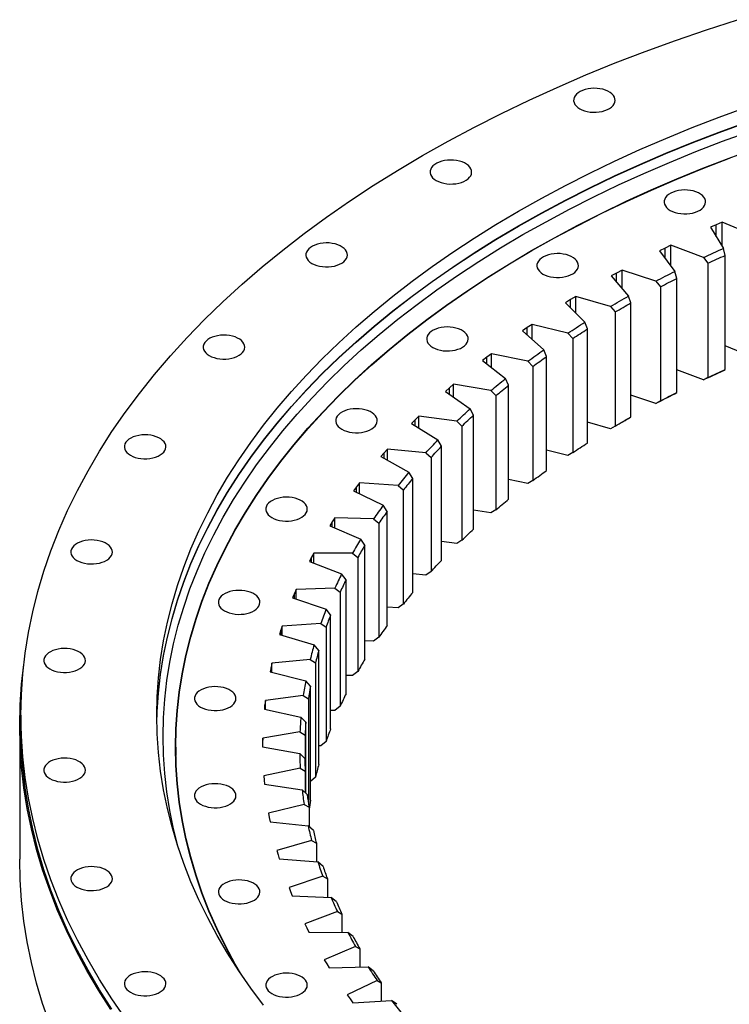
# Model space of a CAD drawing. Header units: millimetres. Extents: x -294 to 10687, y 25641 to 34694.
# Tile 9 of 13: x 5390 to 5954, y 30014 to 30797. Entities that reach past the tile are written whole.
import ezdxf

# ---------------------------------------------------------------- set-up
doc = ezdxf.new("R2010")
doc.units = ezdxf.units.MM
doc.header["$LTSCALE"] = 50

msp = doc.modelspace()

# ---------------------------------------------------------------- linework, layer by layer
at = {"color": 7, "linetype": 'Continuous', "lineweight": 25}
for p, q in [((5943.91, 30633.96), (5939.25, 30631.91)), ((5939.25, 30631.91), (5949.68, 30615.13)), ((5948.62, 30635.95), (5943.91, 30633.96)), ((5973.54, 30625.41), (5948.62, 30635.95)), ((5948.62, 30616.83), (5948.62, 30635.95)), ((5903.37, 30615.41), (5898.92, 30613.22)), ((5907.88, 30617.56), (5903.37, 30615.41)), ((5933.8, 30607.86), (5907.88, 30617.56)), ((5907.88, 30601.06), (5907.88, 30617.56)), ((5898.92, 30613.22), (5911.01, 30596.8)), ((5933.8, 30607.86), (5937.33, 30603.27)), ((5951.1, 30609.57), (5949.68, 30615.13)), ((5951.1, 30518.94), (5951.1, 30609.57)), ((5937.33, 30603.27), (5937.33, 30512.64)), ((5864.75, 30595.55), (5860.52, 30593.21)), ((5860.52, 30593.21), (5874.23, 30577.23)), ((5869.03, 30597.85), (5864.75, 30595.55)), ((5895.88, 30589.02), (5869.03, 30597.85)), ((5869.03, 30583.29), (5869.03, 30597.85)), ((5912.66, 30591.3), (5911.01, 30596.8)), ((5895.88, 30589.02), (5899.54, 30584.56)), ((5899.54, 30584.56), (5899.54, 30493.92)), ((5912.66, 30500.67), (5912.66, 30591.3)), ((5832.22, 30576.87), (5828.17, 30574.43)), ((5859.91, 30568.95), (5832.22, 30576.87)), ((5832.22, 30563.81), (5832.22, 30576.87)), ((5876.1, 30571.78), (5874.23, 30577.23)), ((5828.17, 30574.43), (5824.19, 30571.96)), ((5824.19, 30571.96), (5839.47, 30556.46)), ((5859.91, 30568.95), (5863.68, 30564.61)), ((5876.1, 30481.15), (5876.1, 30571.78)), ((5863.68, 30564.61), (5863.68, 30473.97)), ((5797.56, 30554.7), (5793.76, 30552.14)), ((5825.99, 30547.72), (5797.56, 30554.7)), ((5797.56, 30542.83), (5797.56, 30554.7)), ((5841.55, 30551.08), (5839.47, 30556.46)), ((5793.76, 30552.14), (5790.03, 30549.53)), ((5790.03, 30549.53), (5806.84, 30534.57)), ((5825.99, 30547.72), (5829.86, 30543.51)), ((5841.55, 30460.44), (5841.55, 30551.08)), ((5829.86, 30543.51), (5829.86, 30452.87)), ((5973.54, 30528.24), (5951.1, 30537.74)), ((5765.17, 30531.42), (5761.64, 30528.73)), ((5794.25, 30525.4), (5765.17, 30531.42)), ((5765.17, 30520.5), (5765.17, 30531.42)), ((5809.13, 30529.26), (5806.84, 30534.57)), ((5809.13, 30438.63), (5809.13, 30529.26)), ((5761.64, 30528.73), (5758.17, 30526.01)), ((5758.17, 30526.01), (5776.44, 30511.63)), ((5794.25, 30525.4), (5798.21, 30521.31)), ((5798.21, 30521.31), (5798.21, 30430.68)), ((5933.8, 30510.69), (5912.66, 30518.6)), ((5949.68, 30517.96), (5951.1, 30518.94)), ((5735.16, 30507.1), (5731.9, 30504.3)), ((5764.79, 30502.06), (5735.16, 30507.1)), ((5735.16, 30496.96), (5735.16, 30507.1)), ((5778.93, 30506.4), (5776.44, 30511.63)), ((5778.93, 30415.77), (5778.93, 30506.4)), ((5937.33, 30512.64), (5933.8, 30510.69)), ((5731.9, 30504.3), (5728.71, 30501.47)), ((5728.71, 30501.47), (5748.39, 30487.71)), ((5764.79, 30502.06), (5768.83, 30498.1)), ((5768.83, 30498.1), (5768.83, 30407.47)), ((5895.88, 30491.85), (5876.1, 30498.35)), ((5911.01, 30499.64), (5912.66, 30500.67)), ((5899.54, 30493.92), (5895.88, 30491.85)), ((5751.07, 30482.58), (5748.39, 30487.71)), ((5751.07, 30391.94), (5751.07, 30482.58)), ((5704.65, 30478.92), (5701.75, 30475.98)), ((5701.75, 30475.98), (5722.77, 30462.91)), ((5707.63, 30481.82), (5704.65, 30478.92)), ((5737.72, 30477.77), (5707.63, 30481.82)), ((5707.63, 30472.33), (5707.63, 30481.82)), ((5737.72, 30477.77), (5741.81, 30473.95)), ((5859.91, 30471.79), (5841.55, 30477.03)), ((5874.23, 30480.06), (5876.1, 30481.15)), ((5741.81, 30473.95), (5741.81, 30383.32)), ((5863.68, 30473.97), (5859.91, 30471.79)), ((5725.63, 30457.86), (5722.77, 30462.91)), ((5679.98, 30452.67), (5677.38, 30449.65)), ((5682.66, 30455.67), (5679.98, 30452.67)), ((5713.1, 30452.63), (5682.66, 30455.67)), ((5682.66, 30446.72), (5682.66, 30455.67)), ((5713.1, 30452.63), (5717.25, 30448.95)), ((5725.63, 30367.23), (5725.63, 30457.86)), ((5825.99, 30450.55), (5809.13, 30454.7)), ((5829.86, 30452.87), (5825.99, 30450.55)), ((5677.38, 30449.65), (5699.67, 30437.29)), ((5717.25, 30448.95), (5717.25, 30358.31)), ((5702.7, 30432.34), (5699.67, 30437.29)), ((5660.35, 30428.73), (5657.97, 30425.65)), ((5691.04, 30426.71), (5660.35, 30428.73)), ((5660.35, 30420.24), (5660.35, 30428.73)), ((5702.7, 30341.71), (5702.7, 30432.34)), ((5794.25, 30428.23), (5778.93, 30431.4)), ((5798.21, 30430.68), (5794.25, 30428.23)), ((5657.97, 30425.65), (5655.68, 30422.54)), ((5655.68, 30422.54), (5679.16, 30410.95)), ((5691.04, 30426.71), (5695.22, 30423.16)), ((5695.22, 30423.16), (5695.22, 30332.53)), ((5682.35, 30406.11), (5679.16, 30410.95)), ((5682.35, 30315.47), (5682.35, 30406.11)), ((5764.79, 30404.89), (5751.07, 30407.23)), ((5768.83, 30407.47), (5764.79, 30404.89)), ((5638.69, 30397.94), (5636.71, 30394.76)), ((5640.76, 30401.1), (5638.69, 30397.94)), ((5671.61, 30400.1), (5640.76, 30401.1)), ((5640.76, 30392.99), (5640.76, 30401.1)), ((5671.61, 30400.1), (5675.81, 30396.69)), ((5675.81, 30396.69), (5675.81, 30306.06)), ((5636.71, 30394.76), (5661.31, 30383.97)), ((5664.66, 30379.23), (5661.31, 30383.97)), ((5737.72, 30380.6), (5725.63, 30382.23)), ((5741.81, 30383.32), (5737.72, 30380.6)), ((5623.96, 30372.86), (5622.21, 30369.63)), ((5654.86, 30372.88), (5623.96, 30372.86)), ((5623.96, 30365.07), (5623.96, 30372.86)), ((5654.86, 30372.88), (5659.06, 30369.62)), ((5664.66, 30288.6), (5664.66, 30379.23)), ((5622.21, 30369.63), (5620.55, 30366.4)), ((5620.55, 30366.4), (5646.19, 30356.44)), ((5659.06, 30369.62), (5659.06, 30278.98)), ((5717.25, 30358.31), (5713.1, 30355.46)), ((5649.68, 30351.82), (5646.19, 30356.44)), ((5649.68, 30261.18), (5649.68, 30351.82)), ((5713.1, 30355.46), (5702.7, 30356.5)), ((5610.01, 30344.1), (5608.59, 30340.83)), ((5640.85, 30345.16), (5610.01, 30344.1)), ((5610.01, 30336.6), (5610.01, 30344.1)), ((5640.85, 30345.16), (5645.05, 30342.03)), ((5645.05, 30342.03), (5645.05, 30251.4)), ((5608.59, 30340.83), (5607.25, 30337.54)), ((5607.25, 30337.54), (5633.84, 30328.45)), ((5637.46, 30323.95), (5633.84, 30328.45)), ((5691.04, 30329.54), (5682.35, 30330.11)), ((5695.22, 30332.53), (5691.04, 30329.54)), ((5637.46, 30233.31), (5637.46, 30323.95)), ((5597.86, 30311.62), (5596.85, 30308.29)), ((5598.95, 30314.94), (5597.86, 30311.62)), ((5629.63, 30317.01), (5598.95, 30314.94)), ((5598.95, 30307.66), (5598.95, 30314.94)), ((5629.63, 30317.01), (5633.81, 30314.03)), ((5633.81, 30314.03), (5633.81, 30223.39)), ((5596.85, 30308.29), (5624.3, 30300.1)), ((5671.61, 30302.93), (5664.66, 30303.15)), ((5675.81, 30306.06), (5671.61, 30302.93)), ((5628.04, 30295.72), (5624.3, 30300.1)), ((5628.04, 30205.09), (5628.04, 30295.72)), ((5621.25, 30288.54), (5590.82, 30285.45)), ((5621.25, 30288.54), (5625.39, 30285.69)), ((5590.06, 30282.1), (5589.39, 30278.74)), ((5589.39, 30278.74), (5617.61, 30271.48)), ((5590.82, 30285.45), (5590.06, 30282.1)), ((5590.82, 30278.37), (5590.82, 30285.45)), ((5625.39, 30285.69), (5625.39, 30195.06)), ((5659.06, 30278.98), (5654.86, 30275.71)), ((5621.45, 30267.23), (5617.61, 30271.48)), ((5654.86, 30275.71), (5649.68, 30275.71)), ((5621.45, 30176.59), (5621.45, 30267.23)), ((5585.65, 30255.74), (5585.22, 30252.37)), ((5615.71, 30259.84), (5585.65, 30255.74)), ((5585.65, 30248.83), (5585.65, 30255.74)), ((5615.71, 30259.84), (5619.81, 30257.13)), ((5619.81, 30257.13), (5619.81, 30173.93)), ((5585.22, 30252.37), (5584.89, 30249)), ((5584.89, 30249), (5613.78, 30242.69)), ((5640.85, 30247.99), (5637.46, 30247.87)), ((5645.05, 30251.4), (5640.85, 30247.99)), ((5391.3, 30244.11), (5391.3, 30235.94)), ((5617.72, 30238.56), (5613.78, 30242.69)), ((5390.3, 30235.94), (5390.3, 30129.79)), ((5617.72, 30182.17), (5617.72, 30238.56)), ((5583.45, 30225.9), (5583.36, 30222.53)), ((5613.05, 30231), (5583.45, 30225.9)), ((5583.45, 30219.13), (5583.45, 30225.9)), ((5613.05, 30231), (5617.09, 30228.42)), ((5617.09, 30228.42), (5617.09, 30202.63)), ((5514.3, 30218.79), (5514.3, 30212.26)), ((5583.36, 30222.53), (5583.36, 30219.15)), ((5583.36, 30219.15), (5612.84, 30213.81)), ((5629.63, 30219.84), (5628.04, 30219.73)), ((5633.81, 30223.39), (5629.63, 30219.84)), ((5514.42, 30203.2), (5514.3, 30212.26)), ((5616.85, 30209.82), (5612.84, 30213.81)), ((5613.28, 30202.12), (5584.23, 30196.05)), ((5613.28, 30202.12), (5617.23, 30199.68)), ((5584.23, 30196.05), (5584.48, 30192.67)), ((5617.23, 30199.68), (5617.23, 30182.63)), ((5625.39, 30195.06), (5621.45, 30191.55)), ((5584.48, 30192.67), (5584.82, 30189.3)), ((5584.82, 30189.3), (5614.78, 30184.95)), ((5618.86, 30181.09), (5614.78, 30184.95)), ((5616.38, 30173.29), (5587.99, 30166.27)), ((5616.38, 30173.29), (5620.25, 30170.98)), ((5620.25, 30170.98), (5620.25, 30155.61)), ((5587.99, 30166.27), (5588.57, 30162.91)), ((5588.57, 30162.91), (5589.25, 30159.55)), ((5589.25, 30159.55), (5619.59, 30156.21)), ((5623.73, 30152.48), (5619.59, 30156.21)), ((5622.36, 30144.62), (5594.71, 30136.66)), ((5622.36, 30144.62), (5626.12, 30142.43)), ((5626.12, 30142.43), (5626.12, 30127.75)), ((5594.71, 30136.66), (5595.63, 30133.32)), ((5595.63, 30133.32), (5596.64, 30130)), ((5596.64, 30130), (5627.27, 30127.67)), ((5631.44, 30124.08), (5627.27, 30127.67)), ((5631.19, 30116.19), (5604.38, 30107.33)), ((5631.19, 30116.19), (5634.84, 30114.13)), ((5604.38, 30107.33), (5605.63, 30104.03)), ((5634.84, 30114.13), (5634.84, 30099.56)), ((5605.63, 30104.03), (5606.97, 30100.74)), ((5606.97, 30100.74), (5637.78, 30099.43)), ((5641.98, 30095.99), (5637.78, 30099.43)), ((5642.84, 30088.1), (5616.96, 30078.36)), ((5642.84, 30088.1), (5646.36, 30086.16)), ((5646.36, 30086.16), (5646.36, 30071.63)), ((5616.96, 30078.36), (5618.54, 30075.11)), ((5618.54, 30075.11), (5620.2, 30071.87)), ((5620.2, 30071.87), (5651.1, 30071.59)), ((5655.3, 30068.29), (5651.1, 30071.59)), ((5657.27, 30060.45), (5632.41, 30049.87)), ((5657.27, 30060.45), (5660.66, 30058.63)), ((5660.66, 30058.63), (5660.66, 30044.08)), ((5632.41, 30049.87), (5634.31, 30046.67)), ((5634.31, 30046.67), (5636.3, 30043.49)), ((5636.3, 30043.49), (5667.16, 30044.24)), ((5671.37, 30041.08), (5667.16, 30044.24)), ((5674.44, 30033.32), (5650.68, 30021.93)), ((5674.44, 30033.32), (5677.68, 30031.61)), ((5677.68, 30031.61), (5677.68, 30016.99)), ((5650.68, 30021.93), (5652.89, 30018.8)), ((5652.89, 30018.8), (5655.19, 30015.7)), ((5655.19, 30015.7), (5685.93, 30017.47)), ((5690.12, 30014.45), (5685.93, 30017.47))]:
    msp.add_line(p, q, dxfattribs=at)
at = {"color": 82, "linetype": 'Continuous', "lineweight": 25}
for p, q in [((5943.91, 30624.42), (5943.91, 30633.96)), ((5903.37, 30607.18), (5903.37, 30615.41)), ((5864.75, 30588.29), (5864.75, 30595.55)), ((5828.17, 30567.92), (5828.17, 30574.43)), ((5793.76, 30546.21), (5793.76, 30552.14)), ((5761.64, 30523.28), (5761.64, 30528.73)), ((5731.9, 30499.24), (5731.9, 30504.3)), ((5704.65, 30474.18), (5704.65, 30478.92)), ((5679.98, 30448.2), (5679.98, 30452.67)), ((5657.97, 30421.41), (5657.97, 30425.65)), ((5638.69, 30393.89), (5638.69, 30397.94)), ((5622.21, 30365.75), (5622.21, 30369.63)), ((5608.59, 30337.08), (5608.59, 30340.83)), ((5597.86, 30307.99), (5597.86, 30311.62)), ((5590.06, 30278.57), (5590.06, 30282.1)), ((5585.22, 30248.92), (5585.22, 30252.37))]:
    msp.add_line(p, q, dxfattribs=at)
at = {"color": 7, "linetype": 'Continuous', "lineweight": 25, "flags": 128}
for points in [[(5474.23, 30003.42), (5463.66, 30018.71), (5453.79, 30034.16), (5444.62, 30049.75), (5436.16, 30065.47), (5428.42, 30081.32), (5421.4, 30097.28), (5415.1, 30113.34), (5409.54, 30129.49), (5404.71, 30145.72), (5400.62, 30162.01), (5397.27, 30178.36), (5394.66, 30194.76), (5392.79, 30211.19), (5391.67, 30227.64), (5391.3, 30244.11), (5391.67, 30260.57), (5392.79, 30277.02), (5394.66, 30293.45), (5397.27, 30309.85), (5400.62, 30326.2), (5404.71, 30342.5), (5409.54, 30358.72), (5415.1, 30374.87), (5421.4, 30390.93), (5428.42, 30406.89), (5436.16, 30422.74), (5444.62, 30438.46), (5453.79, 30454.06), (5463.66, 30469.5), (5474.23, 30484.8), (5485.49, 30499.92), (5497.43, 30514.88), (5510.05, 30529.65), (5523.33, 30544.22), (5537.26, 30558.58), (5551.85, 30572.73), (5567.07, 30586.66), (5582.91, 30600.35), (5599.37, 30613.8), (5616.44, 30626.99), (5634.1, 30639.92), (5652.33, 30652.58), (5671.14, 30664.96), (5690.5, 30677.05), (5710.4, 30688.84), (5730.83, 30700.33), (5751.78, 30711.51), (5773.22, 30722.37), (5795.15, 30732.9), (5817.55, 30743.09), (5840.4, 30752.94), (5863.7, 30762.44), (5887.41, 30771.59), (5911.53, 30780.38), (5936.05, 30788.8), (5960.93, 30796.84)], [(5835.39, 30726.09), (5837.22, 30725.18), (5839.25, 30724.43), (5841.45, 30723.86), (5843.77, 30723.49), (5846.16, 30723.31), (5848.57, 30723.34), (5850.94, 30723.56), (5853.24, 30723.99), (5855.4, 30724.6), (5857.38, 30725.39), (5859.15, 30726.34), (5860.65, 30727.42), (5861.87, 30728.62), (5862.77, 30729.91), (5863.34, 30731.26), (5863.56, 30732.65), (5863.43, 30734.04), (5862.95, 30735.4), (5862.13, 30736.71), (5860.99, 30737.93), (5859.55, 30739.05), (5857.85, 30740.03), (5855.91, 30740.86), (5853.79, 30741.52), (5851.52, 30741.99), (5849.16, 30742.27), (5846.76, 30742.35), (5844.36, 30742.22), (5842.02, 30741.89), (5839.79, 30741.37), (5837.71, 30740.67), (5835.83, 30739.8), (5834.19, 30738.78), (5832.82, 30737.63), (5831.76, 30736.39), (5831.02, 30735.06), (5830.63, 30733.69), (5830.59, 30732.3), (5830.89, 30730.92), (5831.54, 30729.58), (5832.53, 30728.31), (5833.82, 30727.14), (5835.39, 30726.09)], [(5584.15, 30013.65), (5574.01, 30027.27), (5564.49, 30041.05), (5555.59, 30054.97), (5547.33, 30069.01), (5539.72, 30083.18), (5532.74, 30097.46), (5526.42, 30111.83), (5520.74, 30126.3), (5515.73, 30140.85), (5511.38, 30155.47), (5507.69, 30170.15), (5504.67, 30184.88), (5502.32, 30199.65), (5500.64, 30214.45), (5499.63, 30229.27), (5499.3, 30244.11), (5499.63, 30258.94), (5500.64, 30273.76), (5502.32, 30288.56), (5504.67, 30303.33), (5507.69, 30318.06), (5511.38, 30332.74), (5515.73, 30347.36), (5520.74, 30361.91), (5526.42, 30376.38), (5532.74, 30390.75), (5539.72, 30405.03), (5547.33, 30419.2), (5555.59, 30433.24), (5564.49, 30447.16), (5574.01, 30460.94), (5584.15, 30474.57), (5594.91, 30488.04), (5606.27, 30501.34), (5618.24, 30514.47), (5630.79, 30527.41), (5643.93, 30540.16), (5657.64, 30552.7), (5671.92, 30565.04), (5686.75, 30577.15), (5702.12, 30589.03), (5718.03, 30600.68), (5734.46, 30612.09), (5751.4, 30623.24), (5768.84, 30634.13), (5786.77, 30644.76), (5805.18, 30655.11), (5824.05, 30665.18), (5843.36, 30674.96), (5863.12, 30684.44), (5883.3, 30693.63), (5903.89, 30702.5), (5924.87, 30711.06), (5946.23, 30719.3), (5967.96, 30727.22)], [(5499.35, 30238.21), (5499.63, 30247.15), (5500.64, 30261.98), (5502.32, 30276.78), (5504.67, 30291.55), (5507.69, 30306.28), (5511.38, 30320.96), (5515.73, 30335.58), (5520.74, 30350.13), (5526.42, 30364.59), (5532.74, 30378.97), (5539.72, 30393.25), (5547.33, 30407.41), (5555.59, 30421.46), (5564.49, 30435.38), (5574.01, 30449.15), (5584.15, 30462.78), (5594.91, 30476.25), (5606.27, 30489.56), (5618.24, 30502.68), (5630.79, 30515.63), (5643.93, 30528.37), (5657.64, 30540.92), (5671.92, 30553.25), (5686.75, 30565.37), (5702.12, 30577.25), (5718.03, 30588.9), (5734.46, 30600.3), (5751.4, 30611.46), (5768.84, 30622.35), (5786.77, 30632.97), (5805.18, 30643.32), (5824.05, 30653.39), (5843.36, 30663.17), (5863.12, 30672.66), (5883.3, 30681.84), (5903.89, 30690.72), (5924.87, 30699.28), (5946.23, 30707.52), (5967.96, 30715.43)], [(5499.35, 30238.11), (5499.63, 30246.95), (5500.64, 30261.77), (5502.32, 30276.57), (5504.67, 30291.34), (5507.69, 30306.08), (5511.38, 30320.75), (5515.73, 30335.37), (5520.74, 30349.92), (5526.42, 30364.39), (5532.74, 30378.77), (5539.72, 30393.04), (5547.33, 30407.21), (5555.59, 30421.26), (5564.49, 30435.17), (5574.01, 30448.95), (5584.15, 30462.58), (5594.91, 30476.05), (5606.27, 30489.35), (5618.24, 30502.48), (5630.79, 30515.42), (5643.93, 30528.17), (5657.64, 30540.71), (5671.92, 30553.05), (5686.75, 30565.16), (5702.12, 30577.05), (5718.03, 30588.7), (5734.46, 30600.1), (5751.4, 30611.25), (5768.84, 30622.14), (5786.77, 30632.77), (5805.18, 30643.12), (5824.05, 30653.19), (5843.36, 30662.97), (5863.12, 30672.45), (5883.3, 30681.64), (5903.89, 30690.51), (5924.87, 30699.07), (5946.23, 30707.32), (5967.96, 30715.23)], [(5516.67, 30137.98), (5516.32, 30139.24), (5512.65, 30153.84), (5509.65, 30168.5), (5507.31, 30183.19), (5505.64, 30197.92), (5504.63, 30212.67), (5504.3, 30227.42), (5504.63, 30242.18), (5505.64, 30256.93), (5507.31, 30271.65), (5509.65, 30286.35), (5512.65, 30301), (5516.32, 30315.61), (5520.65, 30330.15), (5525.64, 30344.63), (5531.28, 30359.02), (5537.57, 30373.32), (5544.51, 30387.53), (5552.09, 30401.62), (5560.31, 30415.6), (5569.16, 30429.44), (5578.63, 30443.15), (5588.72, 30456.71), (5599.42, 30470.11), (5610.73, 30483.35), (5622.63, 30496.41), (5635.12, 30509.28), (5648.19, 30521.97), (5661.83, 30534.45), (5676.04, 30546.72), (5690.79, 30558.77), (5706.09, 30570.59), (5721.91, 30582.18), (5738.26, 30593.53), (5755.12, 30604.63), (5772.47, 30615.46), (5790.31, 30626.03), (5808.62, 30636.33), (5827.39, 30646.35), (5846.61, 30656.08), (5866.27, 30665.52), (5886.34, 30674.65), (5906.82, 30683.48), (5927.7, 30692), (5948.96, 30700.2), (5970.58, 30708.07)], [(5563.67, 30042.28), (5561.36, 30046.33), (5553.86, 30060.29), (5546.99, 30074.35), (5540.76, 30088.51), (5535.17, 30102.76), (5530.24, 30117.09), (5525.95, 30131.49), (5522.32, 30145.95), (5519.34, 30160.46), (5517.03, 30175.01), (5515.37, 30189.58), (5514.38, 30204.18), (5514.05, 30218.79), (5514.38, 30233.4), (5515.37, 30248), (5517.03, 30262.58), (5519.34, 30277.13), (5522.32, 30291.64), (5525.95, 30306.1), (5530.24, 30320.5), (5535.17, 30334.83), (5540.76, 30349.08), (5546.99, 30363.24), (5553.86, 30377.3), (5561.36, 30391.25), (5569.5, 30405.09), (5578.26, 30418.8), (5587.64, 30432.37), (5597.63, 30445.79), (5608.22, 30459.06), (5619.42, 30472.16), (5631.2, 30485.09), (5643.57, 30497.84), (5656.51, 30510.4), (5670.01, 30522.75), (5684.07, 30534.9), (5698.68, 30546.83), (5713.82, 30558.54), (5729.49, 30570.01), (5745.67, 30581.25), (5762.36, 30592.23), (5779.54, 30602.96), (5797.2, 30613.42), (5815.33, 30623.62), (5833.91, 30633.54), (5852.94, 30643.17), (5872.4, 30652.51), (5892.28, 30661.56), (5912.56, 30670.3), (5933.22, 30678.73), (5954.27, 30686.85), (5975.67, 30694.65)], [(5565.79, 30039.1), (5561.6, 30046.38), (5554.1, 30060.33), (5547.23, 30074.39), (5541, 30088.54), (5535.42, 30102.79), (5530.48, 30117.11), (5526.2, 30131.51), (5522.57, 30145.97), (5519.59, 30160.47), (5517.28, 30175.02), (5515.62, 30189.59), (5514.63, 30204.19), (5514.3, 30218.79), (5514.63, 30233.4), (5515.62, 30247.99), (5517.28, 30262.57), (5519.59, 30277.11), (5522.57, 30291.62), (5526.2, 30306.08), (5530.48, 30320.47), (5535.42, 30334.8), (5541, 30349.04), (5547.23, 30363.2), (5554.1, 30377.26), (5561.6, 30391.21), (5569.73, 30405.04), (5578.49, 30418.74), (5587.87, 30432.31), (5597.86, 30445.73), (5608.45, 30459), (5619.64, 30472.1), (5631.42, 30485.02), (5643.78, 30497.77), (5656.72, 30510.32), (5670.22, 30522.67), (5684.28, 30534.82), (5698.88, 30546.75), (5714.02, 30558.45), (5729.69, 30569.92), (5745.86, 30581.15), (5762.55, 30592.13), (5779.72, 30602.86), (5797.38, 30613.32), (5815.5, 30623.51), (5834.08, 30633.43), (5853.11, 30643.06), (5872.56, 30652.4), (5892.43, 30661.44), (5912.7, 30670.18), (5933.37, 30678.61), (5954.4, 30686.73)], [(5721.36, 30669.05), (5723.19, 30668.14), (5725.22, 30667.39), (5727.42, 30666.82), (5729.74, 30666.45), (5732.13, 30666.27), (5734.54, 30666.3), (5736.91, 30666.52), (5739.21, 30666.95), (5741.37, 30667.56), (5743.35, 30668.35), (5745.12, 30669.3), (5746.62, 30670.38), (5747.84, 30671.58), (5748.74, 30672.87), (5749.31, 30674.22), (5749.53, 30675.61), (5749.4, 30677), (5748.92, 30678.36), (5748.1, 30679.67), (5746.96, 30680.89), (5745.52, 30682.01), (5743.82, 30682.99), (5741.88, 30683.82), (5739.76, 30684.48), (5737.5, 30684.95), (5735.14, 30685.23), (5732.73, 30685.31), (5730.33, 30685.18), (5727.99, 30684.85), (5725.76, 30684.33), (5723.68, 30683.63), (5721.8, 30682.76), (5720.16, 30681.74), (5718.79, 30680.59), (5717.73, 30679.35), (5716.99, 30678.02), (5716.6, 30676.65), (5716.56, 30675.26), (5716.86, 30673.88), (5717.52, 30672.54), (5718.5, 30671.27), (5719.79, 30670.1), (5721.36, 30669.05)], [(5907.31, 30645.32), (5909.13, 30644.41), (5911.16, 30643.66), (5913.36, 30643.09), (5915.68, 30642.72), (5918.07, 30642.54), (5920.48, 30642.57), (5922.86, 30642.79), (5925.15, 30643.22), (5927.31, 30643.83), (5929.3, 30644.62), (5931.06, 30645.57), (5932.57, 30646.65), (5933.78, 30647.85), (5934.68, 30649.14), (5935.25, 30650.49), (5935.47, 30651.88), (5935.34, 30653.27), (5934.86, 30654.63), (5934.04, 30655.94), (5932.9, 30657.16), (5931.46, 30658.28), (5929.76, 30659.26), (5927.83, 30660.09), (5925.7, 30660.75), (5923.44, 30661.22), (5921.08, 30661.5), (5918.67, 30661.58), (5916.27, 30661.45), (5913.93, 30661.12), (5911.7, 30660.6), (5909.62, 30659.9), (5907.74, 30659.03), (5906.1, 30658.01), (5904.74, 30656.86), (5903.67, 30655.62), (5902.94, 30654.29), (5902.54, 30652.92), (5902.5, 30651.53), (5902.81, 30650.15), (5903.46, 30648.81), (5904.44, 30647.54), (5905.73, 30646.37), (5907.31, 30645.32)], [(5622.56, 30603.22), (5624.38, 30602.31), (5626.41, 30601.56), (5628.61, 30601), (5630.93, 30600.62), (5633.32, 30600.44), (5635.73, 30600.47), (5638.11, 30600.7), (5640.4, 30601.12), (5642.56, 30601.73), (5644.55, 30602.52), (5646.31, 30603.47), (5647.82, 30604.55), (5649.03, 30605.75), (5649.94, 30607.04), (5650.5, 30608.4), (5650.72, 30609.78), (5650.59, 30611.17), (5650.11, 30612.53), (5649.29, 30613.84), (5648.15, 30615.06), (5646.71, 30616.18), (5645.01, 30617.16), (5643.08, 30617.99), (5640.95, 30618.65), (5638.69, 30619.12), (5636.33, 30619.4), (5633.92, 30619.48), (5631.52, 30619.35), (5629.18, 30619.02), (5626.95, 30618.5), (5624.87, 30617.8), (5622.99, 30616.93), (5621.35, 30615.91), (5619.99, 30614.77), (5618.92, 30613.52), (5618.19, 30612.19), (5617.79, 30610.82), (5617.75, 30609.43), (5618.06, 30608.05), (5618.71, 30606.71), (5619.69, 30605.44), (5620.98, 30604.27), (5622.56, 30603.22)], [(5806.22, 30594.75), (5808.04, 30593.84), (5810.07, 30593.09), (5812.27, 30592.53), (5814.59, 30592.15), (5816.98, 30591.97), (5819.39, 30592), (5821.77, 30592.23), (5824.06, 30592.65), (5826.22, 30593.26), (5828.21, 30594.05), (5829.97, 30595), (5831.48, 30596.08), (5832.69, 30597.28), (5833.6, 30598.57), (5834.16, 30599.93), (5834.38, 30601.31), (5834.25, 30602.7), (5833.77, 30604.06), (5832.95, 30605.37), (5831.81, 30606.59), (5830.37, 30607.71), (5828.67, 30608.69), (5826.74, 30609.52), (5824.61, 30610.18), (5822.35, 30610.65), (5819.99, 30610.93), (5817.58, 30611.01), (5815.18, 30610.88), (5812.84, 30610.55), (5810.61, 30610.03), (5808.53, 30609.33), (5806.65, 30608.46), (5805.01, 30607.44), (5803.65, 30606.3), (5802.58, 30605.05), (5801.85, 30603.72), (5801.45, 30602.35), (5801.41, 30600.96), (5801.72, 30599.58), (5802.37, 30598.24), (5803.35, 30596.98), (5804.64, 30595.8), (5806.22, 30594.75)], [(5933.8, 30607.86), (5935.77, 30608.78), (5937.74, 30609.7), (5939.72, 30610.61), (5941.71, 30611.52), (5943.69, 30612.43), (5945.69, 30613.33), (5947.68, 30614.23), (5949.68, 30615.13)], [(5937.33, 30603.27), (5939.04, 30604.07), (5940.75, 30604.86), (5942.47, 30605.66), (5944.19, 30606.44), (5945.91, 30607.23), (5947.64, 30608.01), (5949.37, 30608.8), (5951.1, 30609.57)], [(5895.88, 30589.02), (5897.76, 30590.01), (5899.64, 30590.99), (5901.52, 30591.96), (5903.41, 30592.94), (5905.3, 30593.91), (5907.2, 30594.88), (5909.1, 30595.84), (5911.01, 30596.8)], [(5899.54, 30584.56), (5901.17, 30585.41), (5902.8, 30586.26), (5904.43, 30587.1), (5906.07, 30587.95), (5907.71, 30588.79), (5909.36, 30589.63), (5911.01, 30590.47), (5912.66, 30591.3)], [(5859.91, 30568.95), (5861.68, 30570), (5863.46, 30571.04), (5865.24, 30572.08), (5867.03, 30573.11), (5868.82, 30574.15), (5870.62, 30575.18), (5872.42, 30576.2), (5874.23, 30577.23)], [(5863.68, 30564.61), (5865.21, 30565.52), (5866.76, 30566.42), (5868.31, 30567.32), (5869.86, 30568.22), (5871.41, 30569.11), (5872.97, 30570), (5874.53, 30570.89), (5876.1, 30571.78)], [(5718.62, 30536.39), (5720.45, 30535.48), (5722.48, 30534.74), (5724.68, 30534.17), (5727, 30533.79), (5729.39, 30533.62), (5731.79, 30533.64), (5734.17, 30533.87), (5736.46, 30534.29), (5738.63, 30534.91), (5740.61, 30535.69), (5742.37, 30536.64), (5743.88, 30537.73), (5745.1, 30538.93), (5746, 30540.22), (5746.57, 30541.57), (5746.79, 30542.95), (5746.65, 30544.34), (5746.17, 30545.7), (5745.35, 30547.01), (5744.21, 30548.24), (5742.78, 30549.35), (5741.07, 30550.34), (5739.14, 30551.17), (5737.02, 30551.82), (5734.75, 30552.3), (5732.39, 30552.57), (5729.99, 30552.65), (5727.59, 30552.52), (5725.25, 30552.2), (5723.01, 30551.68), (5720.94, 30550.97), (5719.06, 30550.1), (5717.42, 30549.08), (5716.05, 30547.94), (5714.99, 30546.69), (5714.25, 30545.37), (5713.86, 30544), (5713.81, 30542.6), (5714.12, 30541.23), (5714.77, 30539.89), (5715.76, 30538.62), (5717.05, 30537.44), (5718.62, 30536.39)], [(5825.99, 30547.72), (5827.66, 30548.82), (5829.33, 30549.92), (5831, 30551.02), (5832.69, 30552.11), (5834.37, 30553.2), (5836.07, 30554.29), (5837.77, 30555.38), (5839.47, 30556.46)], [(5540.98, 30529.94), (5542.81, 30529.03), (5544.84, 30528.29), (5547.04, 30527.72), (5549.36, 30527.34), (5551.75, 30527.17), (5554.16, 30527.19), (5556.53, 30527.42), (5558.83, 30527.85), (5560.99, 30528.46), (5562.97, 30529.25), (5564.74, 30530.19), (5566.24, 30531.28), (5567.46, 30532.48), (5568.36, 30533.77), (5568.93, 30535.12), (5569.15, 30536.5), (5569.02, 30537.89), (5568.54, 30539.26), (5567.72, 30540.56), (5566.58, 30541.79), (5565.14, 30542.9), (5563.44, 30543.89), (5561.5, 30544.72), (5559.38, 30545.38), (5557.12, 30545.85), (5554.76, 30546.13), (5552.35, 30546.2), (5549.95, 30546.08), (5547.61, 30545.75), (5545.38, 30545.23), (5543.3, 30544.53), (5541.42, 30543.66), (5539.78, 30542.64), (5538.41, 30541.49), (5537.35, 30540.24), (5536.61, 30538.92), (5536.22, 30537.55), (5536.18, 30536.16), (5536.48, 30534.78), (5537.13, 30533.44), (5538.12, 30532.17), (5539.41, 30531), (5540.98, 30529.94)], [(5829.86, 30543.51), (5831.31, 30544.46), (5832.76, 30545.41), (5834.21, 30546.36), (5835.67, 30547.31), (5837.14, 30548.26), (5838.6, 30549.2), (5840.08, 30550.14), (5841.55, 30551.08)], [(5794.25, 30525.4), (5795.81, 30526.55), (5797.36, 30527.71), (5798.93, 30528.86), (5800.5, 30530), (5802.08, 30531.15), (5803.66, 30532.29), (5805.24, 30533.43), (5806.84, 30534.57)], [(5798.21, 30521.31), (5799.56, 30522.31), (5800.91, 30523.31), (5802.27, 30524.31), (5803.63, 30525.3), (5805, 30526.3), (5806.37, 30527.29), (5807.75, 30528.28), (5809.13, 30529.26)], [(5933.8, 30510.69), (5935.77, 30511.61), (5937.74, 30512.53), (5939.72, 30513.44), (5941.71, 30514.35), (5943.69, 30515.26), (5945.69, 30516.16), (5947.68, 30517.06), (5949.68, 30517.96)], [(5937.33, 30512.64), (5939.04, 30513.43), (5940.75, 30514.23), (5942.47, 30515.02), (5944.19, 30515.81), (5945.91, 30516.59), (5947.64, 30517.38), (5949.37, 30518.16), (5951.1, 30518.94)], [(5764.79, 30502.06), (5766.23, 30503.26), (5767.67, 30504.46), (5769.12, 30505.66), (5770.57, 30506.86), (5772.03, 30508.06), (5773.5, 30509.25), (5774.97, 30510.44), (5776.44, 30511.63)], [(5768.83, 30498.1), (5770.08, 30499.15), (5771.33, 30500.19), (5772.58, 30501.23), (5773.84, 30502.27), (5775.11, 30503.3), (5776.38, 30504.34), (5777.65, 30505.37), (5778.93, 30506.4)], [(5895.88, 30491.85), (5897.76, 30492.84), (5899.64, 30493.82), (5901.52, 30494.8), (5903.41, 30495.77), (5905.3, 30496.74), (5907.2, 30497.71), (5909.1, 30498.67), (5911.01, 30499.64)], [(5899.54, 30493.92), (5901.17, 30494.77), (5902.8, 30495.62), (5904.43, 30496.47), (5906.07, 30497.31), (5907.71, 30498.15), (5909.36, 30498.99), (5911.01, 30499.83), (5912.66, 30500.67)], [(5646.31, 30471.43), (5648.13, 30470.52), (5650.16, 30469.78), (5652.36, 30469.21), (5654.68, 30468.83), (5657.07, 30468.66), (5659.48, 30468.68), (5661.85, 30468.91), (5664.15, 30469.33), (5666.31, 30469.95), (5668.29, 30470.73), (5670.06, 30471.68), (5671.57, 30472.77), (5672.78, 30473.97), (5673.68, 30475.26), (5674.25, 30476.61), (5674.47, 30477.99), (5674.34, 30479.38), (5673.86, 30480.74), (5673.04, 30482.05), (5671.9, 30483.28), (5670.46, 30484.39), (5668.76, 30485.38), (5666.82, 30486.2), (5664.7, 30486.86), (5662.44, 30487.34), (5660.08, 30487.61), (5657.67, 30487.69), (5655.27, 30487.56), (5652.93, 30487.24), (5650.7, 30486.72), (5648.62, 30486.01), (5646.74, 30485.14), (5645.1, 30484.12), (5643.73, 30482.98), (5642.67, 30481.73), (5641.94, 30480.41), (5641.54, 30479.03), (5641.5, 30477.64), (5641.8, 30476.27), (5642.46, 30474.93), (5643.44, 30473.66), (5644.73, 30472.48), (5646.31, 30471.43)], [(5737.72, 30477.77), (5739.03, 30479.02), (5740.35, 30480.27), (5741.67, 30481.52), (5743, 30482.76), (5744.34, 30484), (5745.68, 30485.24), (5747.03, 30486.48), (5748.39, 30487.71)], [(5741.81, 30473.95), (5742.95, 30475.04), (5744.1, 30476.12), (5745.25, 30477.2), (5746.4, 30478.28), (5747.56, 30479.36), (5748.73, 30480.43), (5749.89, 30481.5), (5751.07, 30482.58)], [(5863.68, 30473.97), (5865.21, 30474.88), (5866.76, 30475.78), (5868.31, 30476.68), (5869.86, 30477.58), (5871.41, 30478.47), (5872.97, 30479.37), (5874.53, 30480.26), (5876.1, 30481.15)], [(5869.03, 30477.1), (5870.62, 30478.01), (5872.42, 30479.03), (5874.23, 30480.06)], [(5478.31, 30450.71), (5480.13, 30449.8), (5482.16, 30449.06), (5484.36, 30448.49), (5486.68, 30448.11), (5489.07, 30447.94), (5491.48, 30447.96), (5493.85, 30448.19), (5496.15, 30448.61), (5498.31, 30449.23), (5500.29, 30450.02), (5502.06, 30450.96), (5503.56, 30452.05), (5504.78, 30453.25), (5505.68, 30454.54), (5506.25, 30455.89), (5506.47, 30457.27), (5506.34, 30458.66), (5505.86, 30460.02), (5505.04, 30461.33), (5503.9, 30462.56), (5502.46, 30463.67), (5500.76, 30464.66), (5498.82, 30465.49), (5496.7, 30466.14), (5494.44, 30466.62), (5492.08, 30466.89), (5489.67, 30466.97), (5487.27, 30466.84), (5484.93, 30466.52), (5482.7, 30466), (5480.62, 30465.29), (5478.74, 30464.42), (5477.1, 30463.41), (5475.73, 30462.26), (5474.67, 30461.01), (5473.94, 30459.69), (5473.54, 30458.32), (5473.5, 30456.93), (5473.8, 30455.55), (5474.46, 30454.21), (5475.44, 30452.94), (5476.73, 30451.76), (5478.31, 30450.71)], [(5713.1, 30452.63), (5714.29, 30453.92), (5715.48, 30455.21), (5716.68, 30456.5), (5717.88, 30457.78), (5719.1, 30459.07), (5720.31, 30460.35), (5721.54, 30461.63), (5722.77, 30462.91)], [(5829.86, 30452.87), (5831.31, 30453.82), (5832.76, 30454.78), (5834.21, 30455.73), (5835.67, 30456.67), (5837.14, 30457.62), (5838.6, 30458.56), (5840.08, 30459.5), (5841.55, 30460.44)], [(5717.25, 30448.95), (5718.28, 30450.07), (5719.31, 30451.19), (5720.35, 30452.3), (5721.4, 30453.42), (5722.45, 30454.53), (5723.5, 30455.64), (5724.56, 30456.75), (5725.63, 30457.86)], [(5798.21, 30430.68), (5799.56, 30431.68), (5800.91, 30432.68), (5802.27, 30433.67), (5803.63, 30434.67), (5805, 30435.66), (5806.37, 30436.65), (5807.75, 30437.64), (5809.13, 30438.63)], [(5590.74, 30401.19), (5592.56, 30400.28), (5594.6, 30399.54), (5596.79, 30398.97), (5599.11, 30398.59), (5601.5, 30398.41), (5603.91, 30398.44), (5606.29, 30398.67), (5608.58, 30399.09), (5610.74, 30399.71), (5612.73, 30400.49), (5614.49, 30401.44), (5616, 30402.53), (5617.22, 30403.73), (5618.12, 30405.02), (5618.68, 30406.37), (5618.9, 30407.75), (5618.77, 30409.14), (5618.29, 30410.5), (5617.47, 30411.81), (5616.33, 30413.04), (5614.89, 30414.15), (5613.19, 30415.13), (5611.26, 30415.96), (5609.14, 30416.62), (5606.87, 30417.1), (5604.51, 30417.37), (5602.11, 30417.45), (5599.71, 30417.32), (5597.36, 30417), (5595.13, 30416.47), (5593.05, 30415.77), (5591.17, 30414.9), (5589.53, 30413.88), (5588.17, 30412.74), (5587.11, 30411.49), (5586.37, 30410.17), (5585.98, 30408.79), (5585.93, 30407.4), (5586.24, 30406.02), (5586.89, 30404.69), (5587.87, 30403.42), (5589.16, 30402.24), (5590.74, 30401.19)], [(5768.83, 30407.47), (5770.08, 30408.51), (5771.33, 30409.55), (5772.58, 30410.59), (5773.84, 30411.63), (5775.11, 30412.67), (5776.38, 30413.7), (5777.65, 30414.74), (5778.93, 30415.77)], [(5741.81, 30383.32), (5742.95, 30384.4), (5744.1, 30385.48), (5745.25, 30386.56), (5746.4, 30387.64), (5747.56, 30388.72), (5748.73, 30389.79), (5749.89, 30390.87), (5751.07, 30391.94)], [(5435.8, 30367.14), (5437.62, 30366.23), (5439.65, 30365.48), (5441.85, 30364.92), (5444.17, 30364.54), (5446.56, 30364.36), (5448.97, 30364.39), (5451.35, 30364.62), (5453.64, 30365.04), (5455.8, 30365.65), (5457.79, 30366.44), (5459.55, 30367.39), (5461.06, 30368.47), (5462.27, 30369.67), (5463.17, 30370.96), (5463.74, 30372.31), (5463.96, 30373.7), (5463.83, 30375.09), (5463.35, 30376.45), (5462.53, 30377.76), (5461.39, 30378.98), (5459.95, 30380.1), (5458.25, 30381.08), (5456.32, 30381.91), (5454.19, 30382.57), (5451.93, 30383.04), (5449.57, 30383.32), (5447.16, 30383.4), (5444.76, 30383.27), (5442.42, 30382.94), (5440.19, 30382.42), (5438.11, 30381.72), (5436.23, 30380.85), (5434.59, 30379.83), (5433.23, 30378.69), (5432.16, 30377.44), (5431.43, 30376.11), (5431.03, 30374.74), (5430.99, 30373.35), (5431.3, 30371.97), (5431.95, 30370.63), (5432.93, 30369.36), (5434.22, 30368.19), (5435.8, 30367.14)], [(5717.25, 30358.31), (5718.28, 30359.43), (5719.31, 30360.55), (5720.35, 30361.67), (5721.4, 30362.78), (5722.45, 30363.89), (5723.5, 30365.01), (5724.56, 30366.12), (5725.63, 30367.23)], [(5553.05, 30327.1), (5554.88, 30326.19), (5556.91, 30325.44), (5559.11, 30324.88), (5561.43, 30324.5), (5563.82, 30324.32), (5566.23, 30324.35), (5568.6, 30324.58), (5570.9, 30325), (5573.06, 30325.61), (5575.04, 30326.4), (5576.81, 30327.35), (5578.31, 30328.43), (5579.53, 30329.64), (5580.43, 30330.92), (5581, 30332.28), (5581.22, 30333.66), (5581.09, 30335.05), (5580.61, 30336.41), (5579.79, 30337.72), (5578.65, 30338.94), (5577.21, 30340.06), (5575.51, 30341.04), (5573.57, 30341.87), (5571.45, 30342.53), (5569.19, 30343), (5566.83, 30343.28), (5564.42, 30343.36), (5562.02, 30343.23), (5559.68, 30342.9), (5557.45, 30342.38), (5555.37, 30341.68), (5553.49, 30340.81), (5551.85, 30339.79), (5550.48, 30338.65), (5549.42, 30337.4), (5548.68, 30336.08), (5548.29, 30334.7), (5548.25, 30333.31), (5548.55, 30331.93), (5549.21, 30330.6), (5550.19, 30329.33), (5551.48, 30328.15), (5553.05, 30327.1)], [(5414.32, 30280.92), (5416.15, 30280.01), (5418.18, 30279.27), (5420.38, 30278.7), (5422.7, 30278.32), (5425.09, 30278.15), (5427.5, 30278.17), (5429.87, 30278.4), (5432.17, 30278.82), (5434.33, 30279.44), (5436.31, 30280.23), (5438.08, 30281.17), (5439.58, 30282.26), (5440.8, 30283.46), (5441.7, 30284.75), (5442.27, 30286.1), (5442.49, 30287.48), (5442.36, 30288.87), (5441.88, 30290.23), (5441.06, 30291.54), (5439.92, 30292.77), (5438.48, 30293.88), (5436.78, 30294.87), (5434.84, 30295.7), (5432.72, 30296.35), (5430.46, 30296.83), (5428.1, 30297.1), (5425.69, 30297.18), (5423.29, 30297.05), (5420.95, 30296.73), (5418.72, 30296.21), (5416.64, 30295.5), (5414.76, 30294.63), (5413.12, 30293.62), (5411.75, 30292.47), (5410.69, 30291.22), (5409.95, 30289.9), (5409.56, 30288.53), (5409.52, 30287.14), (5409.82, 30285.76), (5410.47, 30284.42), (5411.46, 30283.15), (5412.75, 30281.97), (5414.32, 30280.92)], [(5462.73, 30010.34), (5452.85, 30025.8), (5443.67, 30041.4), (5435.2, 30057.14), (5427.45, 30073.01), (5420.43, 30088.98), (5414.13, 30105.05), (5408.56, 30121.22), (5403.72, 30137.46), (5399.63, 30153.77), (5396.27, 30170.14), (5393.66, 30186.55), (5391.79, 30202.99), (5390.67, 30219.46), (5390.3, 30235.94), (5390.67, 30252.42), (5391.79, 30268.89), (5393.55, 30284.51)], [(5534.02, 30250.67), (5535.84, 30249.76), (5537.87, 30249.01), (5540.07, 30248.44), (5542.39, 30248.07), (5544.78, 30247.89), (5547.19, 30247.92), (5549.57, 30248.14), (5551.86, 30248.57), (5554.02, 30249.18), (5556.01, 30249.97), (5557.77, 30250.92), (5559.28, 30252), (5560.49, 30253.2), (5561.4, 30254.49), (5561.96, 30255.84), (5562.18, 30257.23), (5562.05, 30258.62), (5561.57, 30259.98), (5560.75, 30261.29), (5559.61, 30262.51), (5558.17, 30263.63), (5556.47, 30264.61), (5554.54, 30265.44), (5552.41, 30266.1), (5550.15, 30266.57), (5547.79, 30266.85), (5545.38, 30266.93), (5542.99, 30266.8), (5540.64, 30266.47), (5538.41, 30265.95), (5536.33, 30265.25), (5534.45, 30264.38), (5532.81, 30263.36), (5531.45, 30262.22), (5530.38, 30260.97), (5529.65, 30259.64), (5529.25, 30258.27), (5529.21, 30256.88), (5529.52, 30255.5), (5530.17, 30254.16), (5531.15, 30252.89), (5532.44, 30251.72), (5534.02, 30250.67)], [(5463.66, 30010.54), (5453.79, 30025.99), (5444.62, 30041.58), (5436.16, 30057.31), (5428.42, 30073.15), (5421.4, 30089.11), (5415.1, 30105.17), (5409.54, 30121.32), (5404.71, 30137.55), (5400.62, 30153.85), (5397.27, 30170.2), (5394.66, 30186.59), (5392.79, 30203.02), (5391.67, 30219.48), (5391.3, 30235.94)], [(5514.06, 30215.73), (5514.38, 30227.28), (5514.45, 30228.88)], [(5414.32, 30193.82), (5416.15, 30192.91), (5418.18, 30192.16), (5420.38, 30191.6), (5422.7, 30191.22), (5425.09, 30191.04), (5427.5, 30191.07), (5429.87, 30191.3), (5432.17, 30191.72), (5434.33, 30192.33), (5436.31, 30193.12), (5438.08, 30194.07), (5439.58, 30195.15), (5440.8, 30196.35), (5441.7, 30197.64), (5442.27, 30199), (5442.49, 30200.38), (5442.36, 30201.77), (5441.88, 30203.13), (5441.06, 30204.44), (5439.92, 30205.66), (5438.48, 30206.78), (5436.78, 30207.76), (5434.84, 30208.59), (5432.72, 30209.25), (5430.46, 30209.72), (5428.1, 30210), (5425.69, 30210.08), (5423.29, 30209.95), (5420.95, 30209.62), (5418.72, 30209.1), (5416.64, 30208.4), (5414.76, 30207.53), (5413.12, 30206.51), (5411.75, 30205.37), (5410.69, 30204.12), (5409.95, 30202.8), (5409.56, 30201.42), (5409.52, 30200.03), (5409.82, 30198.65), (5410.47, 30197.31), (5411.46, 30196.05), (5412.75, 30194.87), (5414.32, 30193.82)], [(5534.02, 30173.45), (5535.84, 30172.54), (5537.87, 30171.79), (5540.07, 30171.23), (5542.39, 30170.85), (5544.78, 30170.67), (5547.19, 30170.7), (5549.57, 30170.93), (5551.86, 30171.35), (5554.02, 30171.96), (5556.01, 30172.75), (5557.77, 30173.7), (5559.28, 30174.78), (5560.49, 30175.98), (5561.4, 30177.27), (5561.96, 30178.62), (5562.18, 30180.01), (5562.05, 30181.4), (5561.57, 30182.76), (5560.75, 30184.07), (5559.61, 30185.29), (5558.17, 30186.41), (5556.47, 30187.39), (5554.54, 30188.22), (5552.41, 30188.88), (5550.15, 30189.35), (5547.79, 30189.63), (5545.38, 30189.71), (5542.99, 30189.58), (5540.64, 30189.25), (5538.41, 30188.73), (5536.33, 30188.03), (5534.45, 30187.16), (5532.81, 30186.14), (5531.45, 30185), (5530.38, 30183.75), (5529.65, 30182.42), (5529.25, 30181.05), (5529.21, 30179.66), (5529.52, 30178.28), (5530.17, 30176.94), (5531.15, 30175.67), (5532.44, 30174.5), (5534.02, 30173.45)], [(5414.13, 29998.9), (5408.56, 30015.07), (5403.72, 30031.31), (5399.63, 30047.62), (5396.27, 30063.99), (5393.66, 30080.4), (5391.79, 30096.84), (5390.67, 30113.31), (5390.3, 30129.79)], [(5435.8, 30107.6), (5437.62, 30106.69), (5439.65, 30105.95), (5441.85, 30105.38), (5444.17, 30105), (5446.56, 30104.83), (5448.97, 30104.85), (5451.35, 30105.08), (5453.64, 30105.51), (5455.8, 30106.12), (5457.79, 30106.91), (5459.55, 30107.85), (5461.06, 30108.94), (5462.27, 30110.14), (5463.17, 30111.43), (5463.74, 30112.78), (5463.96, 30114.16), (5463.83, 30115.55), (5463.35, 30116.92), (5462.53, 30118.22), (5461.39, 30119.45), (5459.95, 30120.56), (5458.25, 30121.55), (5456.32, 30122.38), (5454.19, 30123.04), (5451.93, 30123.51), (5449.57, 30123.79), (5447.16, 30123.86), (5444.76, 30123.74), (5442.42, 30123.41), (5440.19, 30122.89), (5438.11, 30122.19), (5436.23, 30121.32), (5434.59, 30120.3), (5433.23, 30119.15), (5432.16, 30117.9), (5431.43, 30116.58), (5431.03, 30115.21), (5430.99, 30113.82), (5431.3, 30112.44), (5431.95, 30111.1), (5432.93, 30109.83), (5434.22, 30108.66), (5435.8, 30107.6)], [(5553.05, 30097.02), (5554.88, 30096.11), (5556.91, 30095.36), (5559.11, 30094.79), (5561.43, 30094.42), (5563.82, 30094.24), (5566.23, 30094.27), (5568.6, 30094.49), (5570.9, 30094.92), (5573.06, 30095.53), (5575.04, 30096.32), (5576.81, 30097.27), (5578.31, 30098.35), (5579.53, 30099.55), (5580.43, 30100.84), (5581, 30102.19), (5581.22, 30103.58), (5581.09, 30104.97), (5580.61, 30106.33), (5579.79, 30107.64), (5578.65, 30108.86), (5577.21, 30109.98), (5575.51, 30110.96), (5573.57, 30111.79), (5571.45, 30112.45), (5569.19, 30112.92), (5566.83, 30113.2), (5564.42, 30113.27), (5562.02, 30113.15), (5559.68, 30112.82), (5557.45, 30112.3), (5555.37, 30111.6), (5553.49, 30110.73), (5551.85, 30109.71), (5550.48, 30108.56), (5549.42, 30107.32), (5548.68, 30105.99), (5548.29, 30104.62), (5548.25, 30103.23), (5548.55, 30101.85), (5549.21, 30100.51), (5550.19, 30099.24), (5551.48, 30098.07), (5553.05, 30097.02)], [(5478.31, 30024.03), (5480.13, 30023.12), (5482.16, 30022.37), (5484.36, 30021.81), (5486.68, 30021.43), (5489.07, 30021.25), (5491.48, 30021.28), (5493.85, 30021.51), (5496.15, 30021.93), (5498.31, 30022.54), (5500.29, 30023.33), (5502.06, 30024.28), (5503.56, 30025.36), (5504.78, 30026.56), (5505.68, 30027.85), (5506.25, 30029.21), (5506.47, 30030.59), (5506.34, 30031.98), (5505.86, 30033.34), (5505.04, 30034.65), (5503.9, 30035.87), (5502.46, 30036.99), (5500.76, 30037.97), (5498.82, 30038.8), (5496.7, 30039.46), (5494.44, 30039.93), (5492.08, 30040.21), (5489.67, 30040.29), (5487.27, 30040.16), (5484.93, 30039.83), (5482.7, 30039.31), (5480.62, 30038.61), (5478.74, 30037.74), (5477.1, 30036.72), (5475.73, 30035.58), (5474.67, 30034.33), (5473.94, 30033), (5473.54, 30031.63), (5473.5, 30030.24), (5473.8, 30028.86), (5474.46, 30027.52), (5475.44, 30026.25), (5476.73, 30025.08), (5478.31, 30024.03)], [(5590.74, 30022.93), (5592.56, 30022.02), (5594.6, 30021.27), (5596.79, 30020.7), (5599.11, 30020.33), (5601.5, 30020.15), (5603.91, 30020.17), (5606.29, 30020.4), (5608.58, 30020.83), (5610.74, 30021.44), (5612.73, 30022.23), (5614.49, 30023.18), (5616, 30024.26), (5617.22, 30025.46), (5618.12, 30026.75), (5618.68, 30028.1), (5618.9, 30029.49), (5618.77, 30030.88), (5618.29, 30032.24), (5617.47, 30033.55), (5616.33, 30034.77), (5614.89, 30035.89), (5613.19, 30036.87), (5611.26, 30037.7), (5609.14, 30038.36), (5606.87, 30038.83), (5604.51, 30039.11), (5602.11, 30039.18), (5599.71, 30039.06), (5597.36, 30038.73), (5595.13, 30038.21), (5593.05, 30037.51), (5591.17, 30036.64), (5589.53, 30035.62), (5588.17, 30034.47), (5587.11, 30033.23), (5586.37, 30031.9), (5585.98, 30030.53), (5585.93, 30029.14), (5586.24, 30027.76), (5586.89, 30026.42), (5587.87, 30025.15), (5589.16, 30023.98), (5590.74, 30022.93)]]:
    msp.add_lwpolyline(points, dxfattribs=at)
at = {"color": 7, "linetype": 'Continuous', "lineweight": 25}
for centre, radius, start, end in [((6051.92, 30141.57), 459.93, 139.98608, 141.68692), ((6053.9, 30138.65), 457.81, 140.09561, 141.57739), ((6018.37, 30166.92), 417.87, 144.26791, 146.08105), ((6020.49, 30163.89), 415.94, 144.38467, 145.96429), ((5987.93, 30186.38), 381.73, 148.82818, 150.75403), ((5990.19, 30183.26), 379.97, 148.9522, 150.63002), ((5961.28, 30200.47), 351.59, 153.6648, 155.69922), ((5963.67, 30197.29), 349.96, 153.79581, 155.56821), ((6053.9, 30048.02), 457.81, 140.09561, 141.57739), ((5939.04, 30209.85), 327.44, 158.76362, 160.89688), ((5941.53, 30206.62), 325.92, 158.90099, 160.75951), ((6020.49, 30073.25), 415.94, 144.38467, 145.96429), ((5921.7, 30215.36), 309.24, 164.09612, 166.31227), ((5924.27, 30212.11), 307.81, 164.23883, 166.16956), ((5990.19, 30092.63), 379.97, 148.9522, 150.63002), ((5909.67, 30217.98), 296.92, 169.61835, 171.89538), ((5912.29, 30214.71), 295.55, 169.76498, 171.74875), ((5963.67, 30106.65), 349.96, 153.79581, 155.56821), ((5903.22, 30218.75), 290.42, 175.27192, 177.58281), ((5905.87, 30215.48), 289.08, 175.42073, 177.434), ((5941.53, 30115.99), 325.92, 158.90099, 160.75951), ((5902.5, 30218.8), 289.7, 180.9874, 183.30213), ((5905.16, 30215.54), 288.36, 181.13646, 183.15307), ((5924.27, 30121.48), 307.81, 164.23883, 166.16956), ((5907.52, 30219.29), 294.75, 186.68982, 188.97801), ((5910.16, 30216.02), 293.39, 186.83717, 188.83067), ((5912.75, 30124), 296.01, 169.76584, 171.17007), ((5918.18, 30221.34), 305.61, 192.3054, 194.53906), ((5920.77, 30218.06), 304.2, 192.44924, 194.39523), ((5934.23, 30226.03), 322.33, 197.76799, 199.92371), ((5936.74, 30222.73), 320.84, 197.90681, 199.78489), ((5955.29, 30234.36), 344.99, 203.02394, 205.08422), ((5957.71, 30231.02), 343.39, 203.15662, 204.95155), ((5980.89, 30247.2), 373.63, 208.03466, 209.98824), ((5983.18, 30243.81), 371.91, 208.16046, 209.86244), ((6010.44, 30265.27), 408.28, 212.77679, 214.61823), ((6012.6, 30261.79), 406.39, 212.89537, 214.49964), ((6043.28, 30289.11), 448.87, 217.24064, 218.96931)]:
    msp.add_arc(centre, radius, start, end, dxfattribs=at)

doc.saveas('drawing.dxf')
